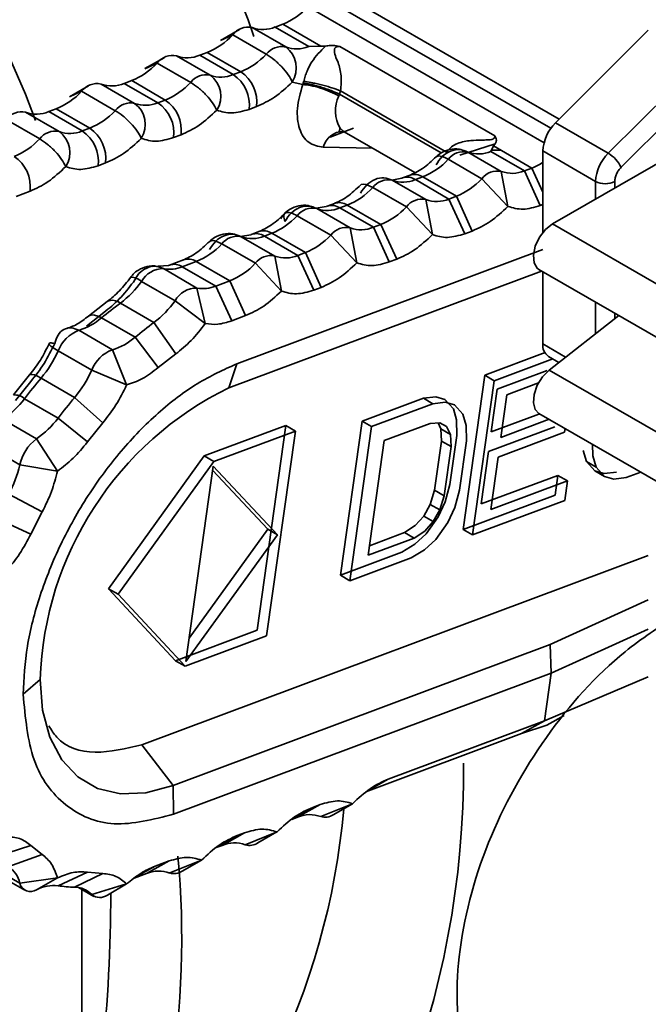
# Model space of a CAD drawing. Header units: millimetres. Extents: x 0 to 420, y 0 to 297.
# Tile 72 of 110: x 288.89 to 290.43, y 123.28 to 125.7. Entities that reach past the tile are written whole.
import ezdxf

# ---------------------------------------------------------------- set-up
doc = ezdxf.new("R2010")
doc.units = ezdxf.units.MM

msp = doc.modelspace()

# ---------------------------------------------------------------- linework, layer by layer
at = {"color": 8, "linetype": 'Continuous', "lineweight": 35}
for p, q in [((290.1928, 125.4323), (289.6437, 125.7493)), ((290.2133, 125.4548), (289.7005, 125.7508)), ((289.5959, 125.7314), (290.1758, 125.3966)), ((289.6728, 125.5161), (289.9228, 125.3718)), ((290.3026, 125.2581), (290.3026, 125.3017)), ((290.3498, 125.2853), (290.3498, 125.3017)), ((290.3026, 124.9269), (290.3026, 125.0042)), ((290.3498, 124.9638), (290.3498, 124.977)), ((290.229, 124.8693), (290.173, 124.9017)), ((289.7926, 123.831), (289.7434, 123.8033)), ((289.5669, 123.7391), (289.5699, 123.7373)), ((289.4213, 123.6922), (289.372, 123.6645)), ((289.2195, 123.6168), (289.1723, 123.5903)), ((289.0635, 123.5468), (289.0343, 123.5636))]:
    msp.add_line(p, q, dxfattribs=at)
at = {"color": 7, "linetype": 'Continuous', "lineweight": 35}
for p, q in [((289.5405, 125.6323), (289.458, 125.6799)), ((289.5332, 125.6883), (289.5148, 125.6814)), ((289.5148, 125.6814), (289.5973, 125.6338)), ((289.6273, 125.6339), (289.5332, 125.6883)), ((289.3799, 125.6482), (289.4102, 125.662)), ((289.427, 125.6754), (289.3802, 125.6484)), ((289.4102, 125.662), (289.4927, 125.6144)), ((290.4322, 125.6733), (290.204, 125.4455)), ((289.6273, 125.6339), (289.5973, 125.6338)), ((289.6385, 125.6347), (289.6273, 125.6339)), ((289.6616, 125.6357), (289.6737, 125.6337)), ((290.0549, 125.4136), (289.6737, 125.6337)), ((289.2413, 125.606), (289.1945, 125.579)), ((289.3548, 125.5629), (289.2723, 125.6105)), ((289.3475, 125.6189), (289.3291, 125.612)), ((289.3291, 125.612), (289.4116, 125.5644)), ((289.3475, 125.6189), (289.4299, 125.5712)), ((289.1942, 125.5788), (289.2245, 125.5926)), ((289.2245, 125.5926), (289.307, 125.545)), ((290.3336, 125.3707), (290.5619, 125.5984)), ((289.4299, 125.5712), (289.4116, 125.5644)), ((290.3653, 125.3362), (290.5855, 125.5558)), ((289.0557, 125.5366), (289.0088, 125.5096)), ((289.1691, 125.4935), (289.0866, 125.5411)), ((289.1618, 125.5495), (289.1434, 125.5426)), ((289.1434, 125.5426), (289.2259, 125.495)), ((289.1618, 125.5495), (289.2443, 125.5018)), ((289.5567, 125.5461), (289.5823, 125.5398)), ((289.5823, 125.5398), (289.5835, 125.5434)), ((289.0085, 125.5094), (289.0388, 125.5233)), ((289.0388, 125.5233), (289.1213, 125.4756)), ((289.6728, 125.5161), (289.6714, 125.5117)), ((289.6753, 125.5244), (289.6728, 125.5161)), ((289.6753, 125.5244), (289.936, 125.3739)), ((289.2443, 125.5018), (289.2259, 125.495)), ((289.4506, 125.4788), (289.4689, 125.4857)), ((288.9834, 125.4241), (288.9009, 125.4717)), ((288.9761, 125.4801), (288.9577, 125.4732)), ((288.9577, 125.4732), (289.0402, 125.4256)), ((288.9761, 125.4801), (289.0586, 125.4325)), ((288.8531, 125.4539), (288.9356, 125.4062)), ((290.3336, 125.3707), (290.204, 125.4455)), ((289.0586, 125.4325), (289.0402, 125.4256)), ((289.2649, 125.4095), (289.2832, 125.4163)), ((289.7075, 125.4322), (289.6501, 125.4108)), ((289.6723, 125.4241), (289.6742, 125.4326)), ((289.6842, 125.4239), (289.8582, 125.3234)), ((290.0549, 125.4136), (290.0585, 125.4066)), ((290.1965, 125.1969), (290.5972, 125.4282)), ((290.0554, 125.3941), (289.9684, 125.366)), ((290.0452, 125.3753), (290.0518, 125.3888)), ((290.0518, 125.3888), (290.0554, 125.3941)), ((290.0518, 125.3888), (290.146, 125.3345)), ((289.754, 125.3836), (289.6331, 125.3856)), ((289.9109, 125.3624), (289.9098, 125.3615)), ((290.0708, 125.3261), (289.9883, 125.3737)), ((290.0452, 125.3753), (290.1277, 125.3276)), ((290.07, 125.3784), (290.0469, 125.3787)), ((290.173, 125.3765), (290.173, 125.176)), ((290.3026, 125.3017), (290.173, 125.3765)), ((289.0792, 125.3401), (289.0975, 125.3469)), ((289.9405, 125.3559), (290.023, 125.3083)), ((289.8463, 125.3168), (289.828, 125.31)), ((290.087, 125.24), (290.0708, 125.3261)), ((290.1277, 125.3276), (290.146, 125.3345)), ((290.1277, 125.3276), (290.1666, 125.2421)), ((290.146, 125.3345), (290.173, 125.2752)), ((289.826, 125.3092), (289.8013, 125.3048)), ((289.8851, 125.2567), (289.8026, 125.3044)), ((289.828, 125.31), (289.8264, 125.3093)), ((289.8595, 125.3059), (289.8778, 125.3127)), ((289.8595, 125.3059), (289.942, 125.2582)), ((289.8778, 125.3127), (289.9603, 125.2651)), ((290.023, 125.3083), (290.087, 125.24)), ((288.8774, 125.2647), (288.9118, 125.2775)), ((289.7548, 125.2865), (289.8373, 125.2389)), ((289.942, 125.2582), (289.9603, 125.2651)), ((289.9603, 125.2651), (289.9992, 125.1795)), ((289.6423, 125.2406), (289.6407, 125.24)), ((289.6606, 125.2474), (289.6423, 125.2406)), ((289.6738, 125.2365), (289.6921, 125.2433)), ((289.6921, 125.2433), (289.7746, 125.1957)), ((289.9013, 125.1706), (289.8851, 125.2567)), ((289.942, 125.2582), (289.9809, 125.1727)), ((290.173, 125.2445), (290.1666, 125.2421)), ((289.5691, 125.2171), (289.6516, 125.1695)), ((289.6403, 125.2398), (289.6156, 125.2354)), ((289.6994, 125.1873), (289.6169, 125.235)), ((289.6738, 125.2365), (289.7563, 125.1889)), ((289.8373, 125.2389), (289.9013, 125.1706)), ((289.7563, 125.1889), (289.7746, 125.1957)), ((289.7746, 125.1957), (289.8135, 125.1101)), ((290.1965, 125.1969), (290.8801, 124.8023)), ((289.4546, 125.1704), (289.4298, 125.166)), ((289.4566, 125.1712), (289.455, 125.1706)), ((289.4749, 125.178), (289.4566, 125.1712)), ((289.4881, 125.1671), (289.5064, 125.1739)), ((289.5064, 125.1739), (289.5889, 125.1263)), ((289.6516, 125.1695), (289.7156, 125.1012)), ((289.7156, 125.1012), (289.6994, 125.1873)), ((289.7563, 125.1889), (289.7952, 125.1033)), ((289.9992, 125.1795), (289.9809, 125.1727)), ((289.3538, 125.1542), (289.3527, 125.1533)), ((289.3834, 125.1477), (289.4659, 125.1001)), ((289.5137, 125.118), (289.4312, 125.1656)), ((289.4881, 125.1671), (289.5706, 125.1195)), ((289.4205, 124.8527), (290.173, 125.1339)), ((289.5706, 125.1195), (289.5889, 125.1263)), ((289.5706, 125.1195), (289.6095, 125.0339)), ((289.5889, 125.1263), (289.6278, 125.0408)), ((289.2529, 125.095), (289.2135, 125.0926)), ((289.2548, 125.0958), (289.2523, 125.0947)), ((289.2892, 125.1087), (289.2548, 125.0958)), ((289.2863, 125.0917), (289.3207, 125.1045)), ((289.3207, 125.1045), (289.4032, 125.0569)), ((289.4659, 125.1001), (289.5299, 125.0318)), ((289.5299, 125.0318), (289.5137, 125.118)), ((289.8135, 125.1101), (289.7952, 125.1033)), ((289.3224, 125.0393), (289.2399, 125.0869)), ((289.2863, 125.0917), (289.3688, 125.0441)), ((290.1694, 125.0811), (289.4009, 124.794)), ((290.1632, 125.0847), (290.8468, 124.6901)), ((290.173, 125.0791), (290.173, 124.9017)), ((289.1596, 125.0661), (289.159, 125.0656)), ((289.186, 125.0555), (289.2685, 125.0079)), ((289.3688, 125.0441), (289.4032, 125.0569)), ((289.4032, 125.0569), (289.4421, 124.9714)), ((289.3427, 124.9518), (289.3224, 125.0393)), ((289.3688, 125.0441), (289.4078, 124.9585)), ((289.6278, 125.0408), (289.6095, 125.0339)), ((289.1017, 125.006), (289.056, 124.9704)), ((289.2166, 124.9545), (289.1341, 125.0021)), ((289.2685, 125.0079), (289.3427, 124.9518)), ((289.0933, 124.979), (289.0505, 124.9456)), ((289.0876, 124.9658), (289.1701, 124.9182)), ((289.2701, 124.877), (289.2166, 124.9545)), ((289.4421, 124.9714), (289.4078, 124.9585)), ((290.1883, 124.8375), (290.3595, 124.9714)), ((289.1144, 124.8875), (289.0319, 124.9352)), ((289.1701, 124.9182), (289.2273, 124.8436)), ((288.981, 124.8844), (289.0635, 124.8368)), ((289.1493, 124.8007), (289.1144, 124.8875)), ((289.2701, 124.877), (289.2273, 124.8436)), ((290.0299, 124.8246), (290.1788, 124.8803)), ((289.4205, 124.8527), (289.4009, 124.794)), ((290.1976, 124.8649), (290.0535, 124.811)), ((290.1868, 124.8711), (290.2124, 124.8563)), ((289.0635, 124.8368), (289.1493, 124.8007)), ((290.1835, 124.8361), (290.0609, 124.7903)), ((290.1883, 124.8375), (290.8718, 124.4429)), ((288.9109, 124.8259), (288.8712, 124.7764)), ((288.9139, 124.8093), (288.8763, 124.7626)), ((289.0216, 124.7701), (288.9391, 124.8177)), ((289.9767, 124.4455), (290.0299, 124.8246)), ((290.0003, 124.4319), (290.0535, 124.811)), ((290.0535, 124.811), (290.0299, 124.8246)), ((290.162, 124.8057), (290.0844, 124.7767)), ((290.0609, 124.7903), (290.0461, 124.6854)), ((288.8983, 124.7668), (288.9808, 124.7192)), ((289.0907, 124.7073), (289.0216, 124.7701)), ((289.7282, 124.7119), (289.8791, 124.7683)), ((289.8791, 124.7683), (289.9094, 124.7719)), ((289.8791, 124.7683), (289.9026, 124.7547)), ((289.9329, 124.7583), (289.9026, 124.7547)), ((289.9094, 124.7719), (289.9322, 124.7652)), ((289.9322, 124.7652), (289.9529, 124.7423)), ((289.9558, 124.7516), (289.9329, 124.7583)), ((290.0697, 124.6718), (290.0844, 124.7767)), ((289.9026, 124.7547), (289.7517, 124.6983)), ((289.9529, 124.7423), (289.9609, 124.7148)), ((289.9764, 124.7287), (289.9558, 124.7516)), ((288.9279, 124.6682), (288.8454, 124.7158)), ((288.9808, 124.7192), (289.0531, 124.6605)), ((289.675, 124.3327), (289.7282, 124.7119)), ((289.7517, 124.6983), (289.7282, 124.7119)), ((289.8958, 124.7062), (289.9198, 124.7076)), ((289.9198, 124.7076), (289.9364, 124.6985)), ((289.9609, 124.7148), (289.9615, 124.6768)), ((289.9845, 124.7011), (289.9764, 124.7287)), ((290.0461, 124.6854), (290.1631, 124.7292)), ((290.1886, 124.7163), (290.0697, 124.6718)), ((290.1632, 124.7309), (290.8468, 124.3363)), ((289.0907, 124.7073), (289.0531, 124.6605)), ((289.3403, 124.6261), (289.5408, 124.701)), ((289.5644, 124.6874), (289.3639, 124.6125)), ((289.5408, 124.701), (289.4701, 124.1973)), ((289.4937, 124.1837), (289.5644, 124.6874)), ((289.5644, 124.6874), (289.5408, 124.701)), ((289.6985, 124.3191), (289.7517, 124.6983)), ((289.7827, 124.664), (289.8958, 124.7062)), ((289.9151, 124.7073), (289.922, 124.6926)), ((289.922, 124.6926), (289.9238, 124.6627)), ((289.9456, 124.679), (289.922, 124.6926)), ((289.9364, 124.6985), (289.9456, 124.679)), ((289.9851, 124.6632), (289.9845, 124.7011)), ((290.2028, 124.6981), (290.0393, 124.637)), ((290.2264, 124.6845), (290.0629, 124.6234)), ((290.2264, 124.6845), (290.2277, 124.6937)), ((288.9791, 124.589), (288.9279, 124.6682)), ((289.743, 124.3816), (289.7827, 124.664)), ((289.9238, 124.6627), (289.9068, 124.5417)), ((289.9474, 124.6491), (289.9238, 124.6627)), ((289.9615, 124.6768), (289.9445, 124.5558)), ((289.9456, 124.679), (289.9474, 124.6491)), ((289.9681, 124.5421), (289.9851, 124.6632)), ((288.8039, 124.6516), (288.8864, 124.604)), ((289.9474, 124.6491), (289.9304, 124.528)), ((290.0393, 124.637), (290.0212, 124.508)), ((290.2801, 124.6123), (290.2721, 124.6399)), ((290.2956, 124.6263), (290.2952, 124.6547)), ((289.1051, 124.2994), (289.3403, 124.6261)), ((289.3639, 124.6125), (289.1287, 124.2858)), ((289.3639, 124.6125), (289.3403, 124.6261)), ((290.0448, 124.4944), (290.0629, 124.6234)), ((290.3007, 124.5895), (290.2801, 124.6123)), ((290.2801, 124.6123), (290.3037, 124.5987)), ((290.3037, 124.5987), (290.2956, 124.6263)), ((288.8864, 124.604), (288.9791, 124.589)), ((289.2949, 124.1204), (289.3623, 124.6008)), ((289.3609, 124.5908), (289.4968, 124.4459)), ((289.3623, 124.6008), (289.5204, 124.4323)), ((290.3236, 124.5827), (290.3007, 124.5895)), ((290.3007, 124.5895), (290.3243, 124.5759)), ((290.3243, 124.5759), (290.3037, 124.5987)), ((290.3539, 124.5864), (290.3236, 124.5827)), ((290.4136, 124.5863), (290.3775, 124.5728)), ((290.0212, 124.508), (290.2098, 124.5784)), ((290.2334, 124.5648), (290.0448, 124.4944)), ((290.2098, 124.5784), (290.203, 124.53)), ((290.2098, 124.5784), (290.2334, 124.5648)), ((290.2266, 124.5164), (290.2334, 124.5648)), ((290.3472, 124.5691), (290.3243, 124.5759)), ((290.3775, 124.5728), (290.3472, 124.5691)), ((289.9068, 124.5417), (289.896, 124.507)), ((289.9304, 124.528), (289.9068, 124.5417)), ((289.9445, 124.5558), (289.9326, 124.5131)), ((289.9562, 124.4995), (289.9681, 124.5421)), ((288.9417, 124.4883), (288.8597, 124.5321)), ((289.9304, 124.528), (289.9196, 124.4934)), ((290.203, 124.53), (289.9767, 124.4455)), ((290.2266, 124.5164), (290.0003, 124.4319)), ((289.896, 124.507), (289.88, 124.4781)), ((289.9196, 124.4934), (289.896, 124.507)), ((289.9196, 124.4934), (289.9036, 124.4645)), ((289.9326, 124.5131), (289.9155, 124.4761)), ((289.9391, 124.4625), (289.9562, 124.4995)), ((288.8294, 124.4728), (288.9138, 124.4338)), ((288.9417, 124.4883), (288.9138, 124.4338)), ((289.8589, 124.455), (289.88, 124.4781)), ((289.88, 124.4781), (289.9036, 124.4645)), ((289.9155, 124.4761), (289.8858, 124.4344)), ((289.3029, 124.1777), (289.4968, 124.4459)), ((289.4968, 124.4459), (289.5204, 124.4323)), ((289.8326, 124.4375), (289.8589, 124.455)), ((289.8825, 124.4413), (289.8562, 124.4239)), ((289.9036, 124.4645), (289.8825, 124.4413)), ((289.9391, 124.4625), (289.9094, 124.4208)), ((289.9767, 124.4455), (290.0003, 124.4319)), ((289.5204, 124.4323), (289.2949, 124.1204)), ((289.8562, 124.4239), (289.743, 124.3816)), ((289.7464, 124.4053), (289.8326, 124.4375)), ((289.8326, 124.4375), (289.8562, 124.4239)), ((289.8858, 124.4344), (289.8584, 124.4089)), ((289.9094, 124.4208), (289.882, 124.3953)), ((289.8584, 124.4089), (289.8258, 124.3891)), ((289.882, 124.3953), (289.8494, 124.3755)), ((289.1871, 123.9155), (290.4322, 124.3808)), ((289.8258, 124.3891), (289.675, 124.3327)), ((289.8494, 124.3755), (289.6985, 124.3191)), ((289.675, 124.3327), (289.6985, 124.3191)), ((289.2696, 124.1224), (289.1051, 124.2994)), ((289.1287, 124.2858), (289.1051, 124.2994)), ((289.2932, 124.1088), (289.1287, 124.2858)), ((290.4322, 124.2718), (290.1911, 124.1619)), ((290.4322, 124.2001), (290.1934, 124.0913)), ((289.4701, 124.1973), (289.2696, 124.1224)), ((289.4937, 124.1837), (289.2932, 124.1088)), ((290.1911, 124.1619), (289.2635, 123.8153)), ((290.1911, 124.1619), (290.1934, 124.0913)), ((289.2696, 124.1224), (289.2932, 124.1088)), ((290.1934, 124.0913), (289.265, 123.7444)), ((290.1934, 124.0913), (290.1771, 123.9746)), ((290.1771, 123.9746), (290.4322, 124.083)), ((288.9368, 124.0764), (288.8949, 124.04)), ((290.1824, 123.964), (290.2257, 123.9877)), ((289.7926, 123.831), (290.1771, 123.9746)), ((290.1771, 123.9746), (290.1208, 123.9432)), ((290.1208, 123.9432), (290.1824, 123.964)), ((289.7373, 123.7999), (290.1208, 123.9432)), ((288.8864, 123.5751), (288.2736, 123.9289)), ((288.2858, 123.9115), (288.8987, 123.5577)), ((289.2635, 123.8153), (289.1871, 123.9155)), ((289.2635, 123.8153), (289.265, 123.7444)), ((289.5699, 123.7373), (289.6253, 123.7684)), ((289.607, 123.7616), (289.6253, 123.7684)), ((289.7049, 123.7706), (289.6268, 123.7388)), ((289.6577, 123.7433), (289.7045, 123.7704)), ((289.607, 123.7616), (289.5577, 123.7339)), ((289.5553, 123.7319), (289.5699, 123.7373)), ((289.3842, 123.6679), (289.4396, 123.6991)), ((289.4213, 123.6922), (289.4396, 123.6991)), ((289.5192, 123.7012), (289.4411, 123.6694)), ((289.472, 123.6739), (289.5189, 123.701)), ((288.9138, 123.6681), (288.8294, 123.6405)), ((288.9138, 123.6681), (288.9417, 123.6458)), ((289.3696, 123.6625), (289.3842, 123.6679)), ((288.8597, 123.6162), (288.9417, 123.6458)), ((289.1985, 123.5985), (289.2539, 123.6297)), ((289.2195, 123.6168), (289.2539, 123.6297)), ((289.3335, 123.6318), (289.2554, 123.6001)), ((289.2863, 123.6046), (289.3332, 123.6316)), ((289.0531, 123.6022), (288.9808, 123.5688)), ((289.0216, 123.5652), (289.0907, 123.5988)), ((289.0531, 123.6022), (289.0907, 123.5988)), ((289.1682, 123.5872), (289.1985, 123.5985)), ((288.9791, 123.5882), (288.8864, 123.5751)), ((288.9279, 123.5589), (288.9791, 123.5882)), ((289.1493, 123.573), (289.0635, 123.5468)), ((289.1021, 123.5458), (289.1493, 123.573)), ((289.0312, 123.5642), (289.0688, 123.5425)), ((289.0395, 123.1786), (289.0395, 123.5594))]:
    msp.add_line(p, q, dxfattribs=at)
at = {"color": 7, "linetype": 'Continuous', "lineweight": 35, "flags": 128}
for points in [[(289.462, 125.6584), (289.4485, 125.6992), (289.2023, 126.3172), (288.8864, 126.917), (288.5111, 127.4793), (288.0884, 127.986), (287.6318, 128.4208), (287.1562, 128.7699), (286.6766, 129.0218), (286.2086, 129.1687), (285.7672, 129.2056), (285.3666, 129.1315), (285.3322, 129.1192)], [(288.9253, 125.4513), (288.9011, 125.5165), (288.6212, 126.1562), (288.2755, 126.7724), (287.8737, 127.3475), (287.4275, 127.8649), (286.9496, 128.3097), (286.454, 128.6691), (285.9547, 128.9328), (285.4662, 129.0933), (285.0025, 129.1458), (284.577, 129.0889), (284.2458, 128.9506)], [(289.6744, 125.4323), (289.6802, 125.4266), (289.6842, 125.4239)], [(290.1632, 125.0847), (290.1591, 125.0878), (290.1513, 125.1011), (290.1496, 125.1201), (290.1543, 125.1422), (290.1647, 125.1642), (290.1795, 125.1833), (290.1965, 125.1969)], [(290.1632, 124.7309), (290.1543, 124.7401), (290.1496, 124.7567), (290.1513, 124.7777), (290.1591, 124.8001), (290.172, 124.821), (290.1883, 124.8375)], [(289.2635, 123.8153), (289.197, 123.7975), (289.1345, 123.7951), (289.078, 123.8081), (289.0293, 123.8363), (288.9898, 123.8786), (288.9606, 123.934), (288.9428, 124.0005), (288.9368, 124.0764)]]:
    msp.add_lwpolyline(points, dxfattribs=at)
at = {"color": 8, "linetype": 'Continuous', "lineweight": 35, "flags": 128}
for points in [[(289.9405, 125.3559), (289.9316, 125.3604), (289.9237, 125.3632), (289.9171, 125.3641), (289.9121, 125.3631), (289.9109, 125.3624)], [(289.7548, 125.2865), (289.7459, 125.291), (289.738, 125.2938), (289.7314, 125.2947), (289.7264, 125.2937), (289.7251, 125.293)], [(289.3834, 125.1477), (289.3745, 125.1522), (289.3666, 125.155), (289.3601, 125.1559), (289.355, 125.1549), (289.3538, 125.1542)], [(289.0876, 124.9658), (289.0786, 124.9702), (289.0703, 124.9726), (289.0631, 124.9729), (289.0572, 124.9712), (289.0562, 124.9705)], [(288.9391, 124.8177), (288.9304, 124.8223), (288.9228, 124.8254), (288.9167, 124.8268), (288.9122, 124.8265), (288.911, 124.8259)]]:
    msp.add_lwpolyline(points, dxfattribs=at)
at = {"color": 7, "linetype": 'Continuous', "lineweight": 35}
for centre, radius, start, end in [((289.4658, 125.8532), 0.1782, 292.2115, 316.8836), ((289.4479, 125.634), 0.047, 77.6155, 143.3632), ((289.4845, 125.7516), 0.0764, 249.67, 293.3611), ((289.2801, 125.7838), 0.1782, 292.2119, 316.8835), ((289.5304, 125.5863), 0.047, 77.6155, 143.3632), ((289.567, 125.7039), 0.0764, 249.67, 293.3611), ((289.5023, 125.5805), 0.0644, 327.7335, 53.582), ((289.2622, 125.5646), 0.047, 77.6154, 143.3632), ((289.2988, 125.6822), 0.0764, 249.6706, 293.3608), ((289.3626, 125.7362), 0.1782, 292.2119, 316.8835), ((289.0944, 125.7144), 0.1782, 292.2116, 316.8838), ((289.3447, 125.517), 0.047, 77.6154, 143.3632), ((289.3813, 125.6346), 0.0764, 249.6706, 293.3608), ((289.3166, 125.5111), 0.0644, 327.7337, 53.582), ((289.3616, 125.49), 0.0897, 352.8688, 56.0962), ((289.3799, 125.4968), 0.0897, 352.8684, 56.0968), ((289.0765, 125.4952), 0.047, 77.6143, 143.3642), ((289.1131, 125.6128), 0.0764, 249.6713, 293.3601), ((289.1769, 125.6668), 0.1782, 292.2116, 316.8838), ((289.5053, 125.5695), 0.0824, 341.5716, 344.5635), ((288.9087, 125.645), 0.1782, 292.2116, 316.8836), ((289.159, 125.4476), 0.047, 77.6143, 143.3642), ((289.1956, 125.5652), 0.0764, 249.6713, 293.3601), ((289.1309, 125.4417), 0.0644, 327.7333, 53.5827), ((289.1759, 125.4206), 0.0897, 352.8689, 56.0966), ((289.1942, 125.4274), 0.0897, 352.8687, 56.0964), ((288.8908, 125.4258), 0.047, 77.6156, 143.3632), ((288.9274, 125.5434), 0.0764, 249.6698, 293.3611), ((288.9912, 125.5974), 0.1782, 292.2116, 316.8836), ((290.2771, 125.3712), 0.1042, 134.5192, 177.107), ((288.9733, 125.3782), 0.047, 77.6156, 143.3632), ((289.0099, 125.4958), 0.0764, 249.6698, 293.3611), ((288.9452, 125.3723), 0.0644, 327.7339, 53.5815), ((288.9902, 125.3512), 0.0897, 352.8689, 56.0965), ((289.0085, 125.358), 0.0897, 352.8686, 56.0962), ((289.6845, 125.3718), 0.0532, 92.2863, 165.0327), ((288.8055, 125.528), 0.1782, 292.2119, 316.8835), ((288.8228, 125.2886), 0.0897, 352.8689, 56.0966), ((289.9782, 125.3278), 0.047, 77.6155, 143.3632), ((290.0149, 125.4454), 0.0764, 249.67, 293.3611), ((290.4067, 125.2964), 0.1042, 134.5192, 177.107), ((290.2928, 125.3015), 0.0804, 25.5536, 59.4311), ((289.8104, 125.4777), 0.1782, 292.2119, 316.8835), ((290.0943, 125.4696), 0.1447, 290.9423, 302.96), ((290.0607, 125.2802), 0.047, 77.6155, 143.3632), ((290.0974, 125.3978), 0.0764, 249.67, 293.3611), ((289.7925, 125.2584), 0.047, 77.6146, 143.3637), ((289.8292, 125.376), 0.0764, 249.6715, 293.3604), ((289.8929, 125.43), 0.1782, 292.2119, 316.8835), ((290.3262, 125.3471), 0.0512, 242.6119, 297.3875), ((289.6247, 125.4083), 0.1782, 292.2115, 316.8839), ((289.875, 125.2108), 0.047, 77.6146, 143.3637), ((289.9117, 125.3284), 0.0764, 249.6715, 293.3604), ((289.439, 125.3389), 0.1782, 292.2116, 316.8836), ((289.6068, 125.189), 0.047, 77.6143, 143.3642), ((289.6435, 125.3066), 0.0764, 249.6713, 293.3601), ((289.7072, 125.3606), 0.1782, 292.2115, 316.8839), ((289.5215, 125.2913), 0.1782, 292.2116, 316.8836), ((289.6893, 125.1414), 0.047, 77.6143, 143.3642), ((289.726, 125.259), 0.0764, 249.6713, 293.3601), ((289.2533, 125.2695), 0.1782, 292.2119, 316.8835), ((289.4211, 125.1196), 0.047, 77.6156, 143.3632), ((289.4578, 125.2372), 0.0764, 249.6698, 293.3611), ((289.5403, 125.1896), 0.0764, 249.6698, 293.3611), ((289.3358, 125.2219), 0.1782, 292.2119, 316.8835), ((289.5036, 125.072), 0.047, 77.6156, 143.3632), ((289.2391, 125.0263), 0.0606, 89.2419, 151.1585), ((289.2549, 125.1683), 0.0828, 259.5287, 292.3092), ((288.9892, 125.1947), 0.241, 306.9421, 324.7253), ((289.3216, 124.9787), 0.0606, 89.2419, 151.1585), ((289.3374, 125.1206), 0.0828, 259.5287, 292.3092), ((289.7232, 124.1999), 0.9953, 126.2887, 129.6844), ((289.0717, 125.1471), 0.241, 306.9421, 324.7253), ((288.9889, 125.0794), 0.1505, 286.5807, 310.9813), ((289.8057, 124.1522), 0.9953, 126.2887, 129.6844), ((289.0641, 124.852), 0.0892, 111.1597, 158.702), ((289.0714, 125.0318), 0.1505, 286.5807, 310.9813), ((290.2056, 124.8981), 0.0329, 173.7049, 234.983), ((288.7215, 125.0006), 0.2843, 319.953, 335.8712), ((289.1466, 124.8044), 0.0892, 111.1597, 158.702), ((288.804, 124.953), 0.2843, 319.953, 335.8712), ((289.9689, 123.9481), 1.3478, 139.8185, 142.5922), ((289.7661, 124.0489), 0.8298, 116.1138, 178.1025), ((288.7133, 124.9054), 0.2311, 304.8702, 323.1601), ((290.0514, 123.9004), 1.3478, 139.8185, 142.5922), ((288.7958, 124.8578), 0.2311, 304.8702, 323.1601), ((288.9907, 124.582), 0.1066, 126.0969, 168.1193), ((288.629, 124.6586), 0.2631, 331.2526, 348.0202), ((287.7505, 123.8567), 2.2276, 316.49, 0.3427), ((287.9085, 123.9135), 1.7817, 312.0304, 354.9955), ((289.6002, 123.6672), 0.0764, 69.6713, 113.3601), ((289.6375, 123.7734), 0.0362, 252.7317, 303.8385), ((289.4145, 123.5978), 0.0764, 69.6715, 113.3604), ((289.4519, 123.7041), 0.0362, 252.7345, 303.8347), ((287.1824, 123.439), 2.1025, 305.792, 5.5202), ((288.8176, 123.5596), 0.0706, 12.6872, 53.3223), ((289.2288, 123.5284), 0.0764, 69.6695, 113.3614), ((289.2662, 123.6347), 0.0362, 252.7326, 303.8382), ((288.9128, 123.5812), 0.027, 193.0596, 304.163), ((288.9706, 123.4774), 0.092, 83.6796, 117.6573), ((289.031, 123.9007), 0.3357, 261.3855, 268.395), ((289.0211, 123.5072), 0.058, 43.0353, 89.4361), ((289.0834, 123.5718), 0.032, 231.4013, 305.7781), ((285.4962, 123.5418), 3.6141, 353.7767, 0.1372)]:
    msp.add_arc(centre, radius, start, end, dxfattribs=at)
at = {"color": 8, "linetype": 'Continuous', "lineweight": 35}
for centre, radius, start, end in [((289.746, 125.4748), 0.0833, 153.703, 210.7206), ((289.8578, 125.2822), 0.0365, 56.7201, 108.407), ((289.8395, 125.2754), 0.0365, 56.7236, 108.4041), ((289.6538, 125.206), 0.0365, 56.7199, 108.4078), ((289.6721, 125.2128), 0.0365, 56.723, 108.4047), ((289.4681, 125.1366), 0.0365, 56.7223, 108.4044), ((289.4864, 125.1434), 0.0365, 56.7248, 108.4029), ((289.2663, 125.0612), 0.0365, 56.7218, 108.4059), ((289.3007, 125.0741), 0.0365, 56.7199, 108.4078), ((289.1568, 125.0207), 0.0455, 50.0514, 86.4917), ((289.1148, 124.979), 0.03, 50.1422, 115.9392), ((288.8728, 124.7381), 0.0384, 48.4247, 92.3723)]:
    msp.add_arc(centre, radius, start, end, dxfattribs=at)
at = {"color": 7, "linetype": 'Continuous', "lineweight": 35}
for points, knots in [([(289.5848, 125.5476), (289.5853, 125.5497), (289.5864, 125.554), (289.5891, 125.5627), (289.5953, 125.5788), (289.6085, 125.6038), (289.6264, 125.6223), (289.6385, 125.6347)], [0, 0, 0, 0, 0.049094, 0.098379, 0.203301, 0.462778, 1, 1, 1, 1]), ([(289.6616, 125.6357), (289.6578, 125.6358), (289.6499, 125.6361), (289.6424, 125.6352), (289.6385, 125.6347)], [0, 0, 0, 0, 0.477255, 1, 1, 1, 1]), ([(289.6737, 125.6337), (289.6724, 125.6337), (289.67, 125.6336), (289.6667, 125.633), (289.6641, 125.6319), (289.6622, 125.6304), (289.661, 125.6285), (289.6584, 125.6166), (289.6702, 125.5961), (289.6767, 125.5683), (289.6775, 125.5436), (289.6761, 125.5308), (289.6753, 125.5244)], [0, 0, 0, 0, 0.0268531, 0.0498446, 0.0703406, 0.0902317, 0.1090256, 0.1315324, 0.4513907, 0.7311639, 0.8643088, 1, 1, 1, 1]), ([(289.5567, 125.5461), (289.5538, 125.5519), (289.5479, 125.5635), (289.5314, 125.5834), (289.5119, 125.6019), (289.4991, 125.6102), (289.4927, 125.6144)], [0, 0, 0, 0, 0.250001, 0.499985, 0.749969, 1, 1, 1, 1]), ([(289.371, 125.4767), (289.3681, 125.4825), (289.3622, 125.4941), (289.3457, 125.514), (289.3262, 125.5325), (289.3134, 125.5408), (289.307, 125.545)], [0, 0, 0, 0, 0.250001, 0.499986, 0.74997, 1, 1, 1, 1]), ([(289.4689, 125.4857), (289.4838, 125.4924), (289.5137, 125.5059), (289.5424, 125.5327), (289.5567, 125.5461)], [0, 0, 0, 0, 0.500002, 1, 1, 1, 1]), ([(289.6331, 125.3856), (289.6202, 125.3881), (289.5943, 125.3931), (289.5721, 125.429), (289.5658, 125.4798), (289.5768, 125.5198), (289.5823, 125.5398)], [0, 0, 0, 0, 0.25, 0.5, 0.75, 1, 1, 1, 1]), ([(289.6714, 125.5117), (289.6645, 125.5153), (289.6509, 125.5225), (289.6257, 125.5317), (289.6009, 125.5382), (289.5885, 125.5393), (289.5823, 125.5398)], [0, 0, 0, 0, 0.250031, 0.500015, 0.750001, 1, 1, 1, 1]), ([(289.6728, 125.5161), (289.6662, 125.5192), (289.6559, 125.5238), (289.6396, 125.5298), (289.6265, 125.534), (289.6137, 125.5377), (289.5982, 125.5415), (289.5893, 125.5427), (289.5835, 125.5434)], [0, 0, 0, 0, 0.239506, 0.368418, 0.500047, 0.631678, 0.760571, 1, 1, 1, 1]), ([(289.6753, 125.5244), (289.6685, 125.5269), (289.6581, 125.5307), (289.6414, 125.5357), (289.6282, 125.5393), (289.6152, 125.5424), (289.5995, 125.5457), (289.5906, 125.5468), (289.5848, 125.5476)], [0, 0, 0, 0, 0.239441, 0.368327, 0.499986, 0.631607, 0.760525, 1, 1, 1, 1]), ([(289.1853, 125.4073), (289.1824, 125.4131), (289.1765, 125.4247), (289.16, 125.4446), (289.1406, 125.4631), (289.1277, 125.4714), (289.1213, 125.4756)], [0, 0, 0, 0, 0.250002, 0.499987, 0.74997, 1, 1, 1, 1]), ([(289.2832, 125.4163), (289.2981, 125.423), (289.328, 125.4365), (289.3567, 125.4633), (289.371, 125.4767)], [0, 0, 0, 0, 0.5, 1, 1, 1, 1]), ([(289.371, 125.4767), (289.3829, 125.4731), (289.4068, 125.466), (289.436, 125.4745), (289.4506, 125.4788)], [0, 0, 0, 0, 0.5000001, 1, 1, 1, 1]), ([(289.936, 125.3739), (289.9398, 125.3783), (289.9473, 125.387), (289.9678, 125.398), (289.9868, 125.4015), (290.0092, 125.4029), (290.024, 125.4031), (290.039, 125.4038), (290.0456, 125.4043), (290.0491, 125.4053), (290.051, 125.4061), (290.0525, 125.4072), (290.054, 125.4087), (290.0549, 125.411), (290.0549, 125.4127), (290.0549, 125.4136)], [0, 0, 0, 0, 0.129418, 0.256715, 0.509826, 0.556468, 0.758931, 0.835597, 0.8808, 0.89698, 0.911633, 0.925502, 0.939449, 0.968367, 1, 1, 1, 1]), ([(288.9996, 125.338), (288.9967, 125.3437), (288.9908, 125.3553), (288.9743, 125.3752), (288.9549, 125.3937), (288.942, 125.4021), (288.9356, 125.4062)], [0, 0, 0, 0, 0.250001, 0.499984, 0.749969, 1, 1, 1, 1]), ([(289.0975, 125.3469), (289.1124, 125.3536), (289.1423, 125.3671), (289.171, 125.3939), (289.1853, 125.4073)], [0, 0, 0, 0, 0.499998, 1, 1, 1, 1]), ([(289.1853, 125.4073), (289.1972, 125.4038), (289.2211, 125.3966), (289.2503, 125.4052), (289.2649, 125.4095)], [0, 0, 0, 0, 0.499999, 1, 1, 1, 1]), ([(290.0554, 125.3941), (290.0567, 125.396), (290.0592, 125.3998), (290.0587, 125.4044), (290.0585, 125.4066)], [0, 0, 0, 0, 0.522965, 1, 1, 1, 1]), ([(289.9107, 125.3623), (289.8996, 125.3518), (289.8776, 125.3311), (289.8554, 125.321), (289.8443, 125.316)], [0, 0, 0, 0, 0.504026, 1, 1, 1, 1]), ([(289.9831, 125.3752), (289.978, 125.3774), (289.9656, 125.3827), (289.9439, 125.3813), (289.9239, 125.3739), (289.914, 125.3652), (289.9099, 125.3616)], [0, 0, 0, 0, 0.20772, 0.506686, 0.792893, 1, 1, 1, 1]), ([(289.9102, 125.342), (289.915, 125.3493), (289.9245, 125.364), (289.9457, 125.3772), (289.9684, 125.3818), (289.9817, 125.3764), (289.9883, 125.3737)], [0, 0, 0, 0, 0.250004, 0.499989, 0.750014, 1, 1, 1, 1]), ([(288.9118, 125.2775), (288.9267, 125.2842), (288.9566, 125.2977), (288.9853, 125.3245), (288.9996, 125.338)], [0, 0, 0, 0, 0.500001, 1, 1, 1, 1]), ([(288.9996, 125.338), (289.0115, 125.3344), (289.0354, 125.3272), (289.0646, 125.3358), (289.0792, 125.3401)], [0, 0, 0, 0, 0.499999, 1, 1, 1, 1]), ([(290.3498, 125.3017), (290.35, 125.3045), (290.3504, 125.3103), (290.3538, 125.3197), (290.3587, 125.3289), (290.3631, 125.3337), (290.3653, 125.3362)], [0, 0, 0, 0, 0.247895, 0.499801, 0.749084, 1, 1, 1, 1]), ([(289.725, 125.2929), (289.7139, 125.2824), (289.6918, 125.2617), (289.6696, 125.2516), (289.6586, 125.2466)], [0, 0, 0, 0, 0.504036, 1, 1, 1, 1]), ([(289.7245, 125.2726), (289.7293, 125.28), (289.7388, 125.2946), (289.76, 125.3078), (289.7827, 125.3124), (289.796, 125.307), (289.8026, 125.3044)], [0, 0, 0, 0, 0.25, 0.499988, 0.750014, 1, 1, 1, 1]), ([(289.6117, 125.2364), (289.6066, 125.2386), (289.5942, 125.2439), (289.5725, 125.2426), (289.5526, 125.2349), (289.5376, 125.2232), (289.5314, 125.214), (289.5283, 125.2094)], [0, 0, 0, 0, 0.1712107, 0.4176361, 0.653534, 0.8274456, 1, 1, 1, 1]), ([(289.5388, 125.2032), (289.5436, 125.2106), (289.5531, 125.2252), (289.5743, 125.2384), (289.597, 125.243), (289.6103, 125.2376), (289.6169, 125.235)], [0, 0, 0, 0, 0.250002, 0.499989, 0.750015, 1, 1, 1, 1]), ([(290.1666, 125.2421), (290.1521, 125.2379), (290.1229, 125.2294), (290.099, 125.2365), (290.087, 125.24)], [0, 0, 0, 0, 0.500001, 1, 1, 1, 1]), ([(289.5393, 125.2235), (289.5282, 125.213), (289.5061, 125.1923), (289.4839, 125.1822), (289.4729, 125.1772)], [0, 0, 0, 0, 0.504033, 1, 1, 1, 1]), ([(289.5691, 125.2171), (289.5632, 125.22), (289.5513, 125.2259), (289.5396, 125.2254), (289.5343, 125.2182), (289.5373, 125.2082), (289.5388, 125.2032)], [0, 0, 0, 0, 0.249985, 0.50001, 0.749996, 1, 1, 1, 1]), ([(290.087, 125.24), (290.0727, 125.2266), (290.044, 125.1999), (290.0142, 125.1863), (289.9992, 125.1795)], [0, 0, 0, 0, 0.5, 1, 1, 1, 1]), ([(289.426, 125.167), (289.4209, 125.1692), (289.4085, 125.1745), (289.3868, 125.1731), (289.3668, 125.1657), (289.357, 125.1571), (289.3528, 125.1534)], [0, 0, 0, 0, 0.207721, 0.506686, 0.792892, 1, 1, 1, 1]), ([(289.3532, 125.1339), (289.3579, 125.1412), (289.3674, 125.1558), (289.3886, 125.169), (289.4113, 125.1736), (289.4246, 125.1683), (289.4312, 125.1656)], [0, 0, 0, 0, 0.250002, 0.499989, 0.750014, 1, 1, 1, 1]), ([(289.9013, 125.1706), (289.887, 125.1572), (289.8583, 125.1305), (289.8285, 125.1169), (289.8135, 125.1101)], [0, 0, 0, 0, 0.499999, 1, 1, 1, 1]), ([(289.9809, 125.1727), (289.9664, 125.1685), (289.9372, 125.16), (289.9133, 125.1671), (289.9013, 125.1706)], [0, 0, 0, 0, 0.5, 1, 1, 1, 1]), ([(289.3536, 125.1541), (289.3425, 125.1437), (289.3205, 125.1229), (289.2983, 125.1129), (289.2873, 125.1079)], [0, 0, 0, 0, 0.5040218, 1, 1, 1, 1]), ([(289.7156, 125.1012), (289.7013, 125.0878), (289.6726, 125.0611), (289.6428, 125.0475), (289.6278, 125.0408)], [0, 0, 0, 0, 0.499998, 1, 1, 1, 1]), ([(289.7952, 125.1033), (289.7807, 125.0991), (289.7515, 125.0906), (289.7276, 125.0977), (289.7156, 125.1012)], [0, 0, 0, 0, 0.500002, 1, 1, 1, 1]), ([(289.2274, 125.0911), (289.226, 125.0916), (289.2173, 125.0949), (289.1995, 125.0929), (289.1798, 125.0854), (289.1664, 125.0753), (289.1613, 125.068), (289.1594, 125.0653)], [0, 0, 0, 0, 0.055516, 0.362233, 0.655859, 0.872325, 1, 1, 1, 1]), ([(289.166, 125.0538), (289.1702, 125.0613), (289.1786, 125.0763), (289.1984, 125.0899), (289.2201, 125.0949), (289.2333, 125.0895), (289.2399, 125.0869)], [0, 0, 0, 0, 0.25, 0.49999, 0.750015, 1, 1, 1, 1]), ([(289.166, 125.0538), (289.1547, 125.0393), (289.1322, 125.0103), (289.1063, 124.9894), (289.0933, 124.979)], [0, 0, 0, 0, 0.499998, 1, 1, 1, 1]), ([(289.1596, 125.066), (289.1505, 125.0543), (289.1325, 125.0309), (289.1119, 125.0143), (289.1017, 125.006)], [0, 0, 0, 0, 0.501884, 1, 1, 1, 1]), ([(289.5299, 125.0318), (289.5156, 125.0184), (289.4869, 124.9917), (289.4571, 124.9782), (289.4421, 124.9714)], [0, 0, 0, 0, 0.5, 1, 1, 1, 1]), ([(289.6095, 125.0339), (289.595, 125.0297), (289.5659, 125.0212), (289.5419, 125.0283), (289.5299, 125.0318)], [0, 0, 0, 0, 0.499997, 1, 1, 1, 1]), ([(289.056, 124.9704), (289.0462, 124.9629), (289.0267, 124.948), (289.0082, 124.9419), (288.999, 124.9388)], [0, 0, 0, 0, 0.5043675, 1, 1, 1, 1]), ([(289.3427, 124.9518), (289.3315, 124.9373), (289.309, 124.9083), (289.283, 124.8874), (289.2701, 124.877)], [0, 0, 0, 0, 0.499998, 1, 1, 1, 1]), ([(289.4078, 124.9585), (289.3962, 124.955), (289.3731, 124.9478), (289.3529, 124.9505), (289.3427, 124.9518)], [0, 0, 0, 0, 0.4999986, 1, 1, 1, 1]), ([(288.9725, 124.9027), (288.9748, 124.9102), (288.9794, 124.925), (288.9944, 124.9384), (289.0128, 124.9432), (289.0255, 124.9378), (289.0319, 124.9352)], [0, 0, 0, 0, 0.250003, 0.499989, 0.750015, 1, 1, 1, 1]), ([(288.9587, 124.9021), (288.952, 124.8885), (288.9386, 124.8612), (288.9201, 124.8376), (288.9109, 124.8259)], [0, 0, 0, 0, 0.500269, 1, 1, 1, 1]), ([(288.9725, 124.9027), (288.9643, 124.886), (288.9479, 124.8526), (288.9253, 124.8238), (288.9139, 124.8093)], [0, 0, 0, 0, 0.499998, 1, 1, 1, 1]), ([(288.981, 124.8844), (288.9754, 124.8878), (288.9642, 124.8947), (288.9575, 124.9016), (288.9594, 124.905), (288.9681, 124.9035), (288.9725, 124.9027)], [0, 0, 0, 0, 0.249985, 0.500009, 0.749998, 1, 1, 1, 1]), ([(288.8949, 124.04), (288.897, 124.0788), (288.9011, 124.1564), (288.9339, 124.2828), (288.9846, 124.4091), (289.0526, 124.5303), (289.1343, 124.6407), (289.2259, 124.7343), (289.3232, 124.8091), (289.3881, 124.8382), (289.4205, 124.8527)], [0, 0, 0, 0, 0.1249998, 0.25, 0.3749998, 0.5000001, 0.6249998, 0.7499999, 0.8750001, 1, 1, 1, 1]), ([(289.2273, 124.8436), (289.2142, 124.8337), (289.1881, 124.8139), (289.1622, 124.8051), (289.1493, 124.8007)], [0, 0, 0, 0, 0.499999, 1, 1, 1, 1]), ([(289.1493, 124.8007), (289.1411, 124.784), (289.1246, 124.7506), (289.102, 124.7217), (289.0907, 124.7073)], [0, 0, 0, 0, 0.500001, 1, 1, 1, 1]), ([(289.0531, 124.6605), (289.0415, 124.6465), (289.0184, 124.6184), (288.9922, 124.5988), (288.9791, 124.589)], [0, 0, 0, 0, 0.5, 1, 1, 1, 1]), ([(288.9791, 124.589), (288.9749, 124.5722), (288.9666, 124.5384), (288.95, 124.505), (288.9417, 124.4883)], [0, 0, 0, 0, 0.4999998, 1, 1, 1, 1]), ([(288.9138, 124.4338), (288.9051, 124.4173), (288.8877, 124.3843), (288.8645, 124.3563), (288.8528, 124.3424)], [0, 0, 0, 0, 0.5000016, 1, 1, 1, 1]), ([(290.4995, 124.2316), (290.4575, 124.2041), (290.3404, 124.1277), (290.1728, 123.9406), (290.0266, 123.6757), (289.9543, 123.398), (289.9636, 123.1468), (290.0498, 122.9433), (290.2042, 122.8014), (290.3976, 122.7449), (290.5866, 122.7653), (290.698, 122.8205), (290.7495, 122.8459)], [0, 0, 0, 0, 0.066679, 0.185555, 0.304887, 0.426754, 0.540537, 0.642872, 0.73469, 0.830655, 0.921794, 1, 1, 1, 1]), ([(289.265, 123.7444), (289.2145, 123.7317), (289.1136, 123.7064), (288.9934, 123.7584), (288.9108, 123.8685), (288.9002, 123.9828), (288.8949, 124.04)], [0, 0, 0, 0, 0.25, 0.5, 0.75, 1, 1, 1, 1]), ([(288.9582, 123.9619), (288.9643, 123.9521), (288.9896, 123.9116), (289.0692, 123.8875), (289.1478, 123.9061), (289.1871, 123.9155)], [0, 0, 0, 0, 0.136791, 0.568396, 1, 1, 1, 1]), ([(289.7049, 123.7706), (289.7192, 123.7839), (289.7479, 123.8106), (289.7777, 123.8242), (289.7926, 123.831)], [0, 0, 0, 0, 0.5, 1, 1, 1, 1]), ([(289.6253, 123.7684), (289.6398, 123.7727), (289.6689, 123.7811), (289.6929, 123.7741), (289.7049, 123.7706)], [0, 0, 0, 0, 0.5000017, 1, 1, 1, 1]), ([(289.5192, 123.7012), (289.5335, 123.7145), (289.5622, 123.7412), (289.592, 123.7548), (289.607, 123.7616)], [0, 0, 0, 0, 0.5, 1, 1, 1, 1]), ([(289.3335, 123.6318), (289.3478, 123.6451), (289.3765, 123.6718), (289.4063, 123.6854), (289.4213, 123.6922)], [0, 0, 0, 0, 0.5, 1, 1, 1, 1]), ([(289.4396, 123.6991), (289.4541, 123.7033), (289.4832, 123.7117), (289.5072, 123.7047), (289.5192, 123.7012)], [0, 0, 0, 0, 0.4999976, 1, 1, 1, 1]), ([(288.8528, 123.6891), (288.8645, 123.6886), (288.8877, 123.6875), (288.9051, 123.6745), (288.9138, 123.6681)], [0, 0, 0, 0, 0.4999984, 1, 1, 1, 1]), ([(288.9417, 123.6458), (288.95, 123.6387), (288.9666, 123.6245), (288.9749, 123.6003), (288.9791, 123.5882)], [0, 0, 0, 0, 0.5000002, 1, 1, 1, 1]), ([(289.2539, 123.6297), (289.2684, 123.6339), (289.2975, 123.6423), (289.3215, 123.6353), (289.3335, 123.6318)], [0, 0, 0, 0, 0.5000017, 1, 1, 1, 1]), ([(288.9791, 123.5882), (288.9922, 123.5935), (289.0184, 123.6042), (289.0415, 123.6028), (289.0531, 123.6022)], [0, 0, 0, 0, 0.499997, 1, 1, 1, 1]), ([(289.0907, 123.5988), (289.102, 123.5974), (289.1246, 123.5947), (289.1411, 123.5802), (289.1493, 123.573)], [0, 0, 0, 0, 0.499999, 1, 1, 1, 1]), ([(289.1493, 123.573), (289.1609, 123.5825), (289.1842, 123.6013), (289.2077, 123.6117), (289.2195, 123.6168)], [0, 0, 0, 0, 0.4999986, 1, 1, 1, 1])]:
    msp.add_open_spline(points, degree=3, knots=knots, dxfattribs=at)

doc.saveas('drawing.dxf')
